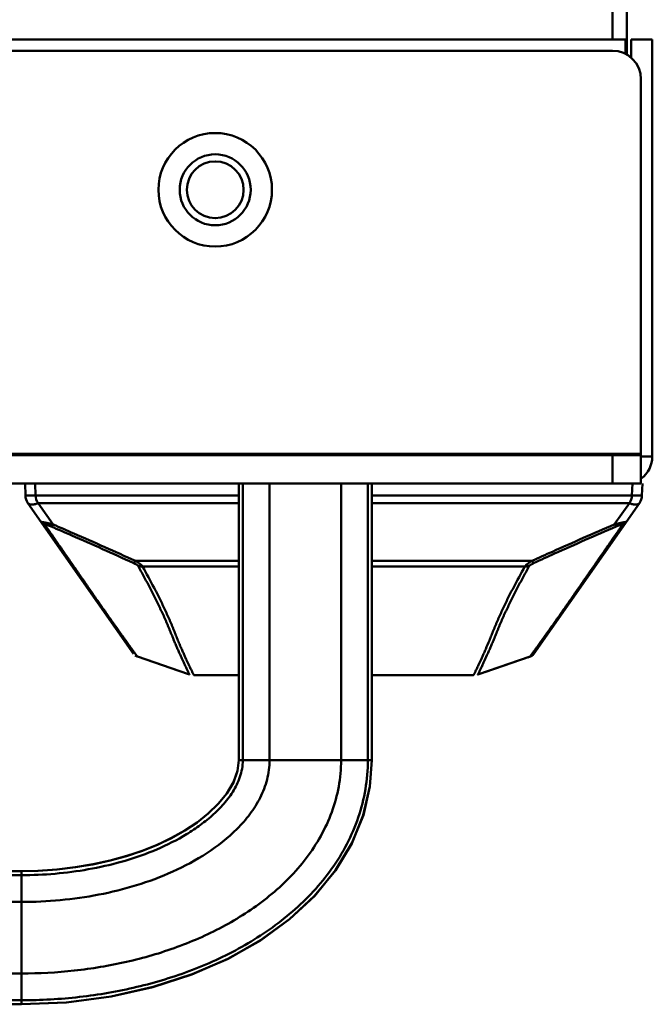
# Model space of a CAD drawing. Header units: millimetres. Extents: x 6596 to 7860, y -415 to 716.
# Tile 4 of 56: x 6807 to 6852, y -171 to -101. Entities that reach past the tile are written whole.
import ezdxf

# ---------------------------------------------------------------- set-up
doc = ezdxf.new("R2010")
doc.units = ezdxf.units.MM
doc.header["$LTSCALE"] = 81.675
doc.layers.get('0').update_dxf_attribs({"linetype": 'CONTINUOUS'})

msp = doc.modelspace()

# ---------------------------------------------------------------- linework, layer by layer
at = {"linetype": 'Continuous', "lineweight": 50}
for p, q in [((6849.238, -102.577), (6849.238, 318.923)), ((6850.238, 318.923), (6850.238, -103.67)), ((6797.385, -102.577), (6850.138, -102.577)), ((6850.138, -102.577), (6850.138, -103.619)), ((6850.538, -102.577), (6852.038, -102.577)), ((6850.538, -103.884), (6850.538, -102.577)), ((6852.038, -131.977), (6852.038, -102.577)), ((6798.588, -103.377), (6849.238, -103.377)), ((6851.238, -105.377), (6851.238, -133.877)), ((6675.938, -131.777), (6851.238, -131.777)), ((6675.938, -131.877), (6851.238, -131.877)), ((6849.238, -131.877), (6849.238, -133.877)), ((6851.238, -131.977), (6852.038, -131.977)), ((6675.938, -133.877), (6851.238, -133.877)), ((6807.867, -134.708), (6807.838, -133.877)), ((6808.574, -134.708), (6808.545, -133.877)), ((6822.895, -133.877), (6822.895, -153.377)), ((6823.18, -153.377), (6823.18, -133.877)), ((6825.068, -153.377), (6825.068, -133.877)), ((6830.108, -153.377), (6830.108, -133.877)), ((6831.995, -153.377), (6831.995, -133.877)), ((6832.28, -133.877), (6832.28, -153.377)), ((6850.631, -133.877), (6850.602, -134.708)), ((6851.338, -133.877), (6851.309, -134.708)), ((6851.338, -133.877), (6851.338, -133.877)), ((6815.49, -145.876), (6808.047, -135.247)), ((6822.895, -134.708), (6808.574, -134.708)), ((6822.895, -135.247), (6808.754, -135.247)), ((6809.816, -136.764), (6808.754, -135.247)), ((6850.602, -134.708), (6832.28, -134.708)), ((6850.421, -135.247), (6832.28, -135.247)), ((6843.686, -145.876), (6851.128, -135.247)), ((6850.421, -135.247), (6849.359, -136.764)), ((6822.895, -139.332), (6815.617, -139.332)), ((6843.559, -139.332), (6832.28, -139.332)), ((6822.895, -139.725), (6816.122, -139.725)), ((6843.054, -139.725), (6832.28, -139.725)), ((6815.488, -145.874), (6815.489, -145.876)), ((6815.488, -145.874), (6815.489, -145.876)), ((6815.488, -145.874), (6815.488, -145.874)), ((6815.488, -145.874), (6815.488, -145.874)), ((6815.49, -145.876), (6815.49, -145.876)), ((6815.735, -146.067), (6815.753, -146.074)), ((6815.735, -146.067), (6815.753, -146.074)), ((6815.752, -146.072), (6818.682, -147.069)), ((6815.752, -146.072), (6815.752, -146.072)), ((6815.752, -146.073), (6815.752, -146.072)), ((6815.752, -146.072), (6815.752, -146.073)), ((6815.752, -146.072), (6815.752, -146.072)), ((6815.752, -146.073), (6815.752, -146.072)), ((6815.752, -146.072), (6815.753, -146.073)), ((6815.753, -146.073), (6815.752, -146.073)), ((6815.753, -146.073), (6819.353, -147.298)), ((6839.746, -147.323), (6843.423, -146.073)), ((6840.234, -147.158), (6843.423, -146.072)), ((6843.263, -146.127), (6843.423, -146.073)), ((6843.423, -146.072), (6843.426, -146.071)), ((6843.423, -146.072), (6843.423, -146.073)), ((6843.423, -146.074), (6843.424, -146.072)), ((6843.423, -146.072), (6843.423, -146.073)), ((6843.423, -146.073), (6843.423, -146.072)), ((6843.423, -146.073), (6843.423, -146.073)), ((6843.685, -145.878), (6843.686, -145.876)), ((6843.686, -145.876), (6843.687, -145.874)), ((6819.353, -147.295), (6819.424, -147.32)), ((6819.423, -147.321), (6819.353, -147.297)), ((6819.353, -147.298), (6819.429, -147.323)), ((6819.418, -147.319), (6819.43, -147.323)), ((6819.429, -147.323), (6819.429, -147.323)), ((6819.429, -147.323), (6819.429, -147.323)), ((6819.429, -147.323), (6819.429, -147.324)), ((6819.429, -147.323), (6819.429, -147.323)), ((6819.429, -147.323), (6819.429, -147.323)), ((6819.429, -147.323), (6819.429, -147.323)), ((6819.429, -147.323), (6819.429, -147.323)), ((6819.429, -147.323), (6819.429, -147.323)), ((6819.429, -147.323), (6819.429, -147.323)), ((6819.429, -147.323), (6819.429, -147.323)), ((6819.429, -147.323), (6819.429, -147.323)), ((6819.43, -147.323), (6819.43, -147.323)), ((6819.43, -147.323), (6819.43, -147.323)), ((6819.75, -147.378), (6822.895, -147.378)), ((6822.895, -147.377), (6822.035, -147.377)), ((6832.28, -147.377), (6839.418, -147.377)), ((6832.28, -147.378), (6839.425, -147.378)), ((6837.12, -147.377), (6837.127, -147.377)), ((6837.128, -147.377), (6839.418, -147.377)), ((6839.418, -147.377), (6839.418, -147.377)), ((6839.418, -147.377), (6839.418, -147.377)), ((6839.421, -147.377), (6839.421, -147.377)), ((6839.421, -147.377), (6839.421, -147.377)), ((6839.718, -147.333), (6839.725, -147.331)), ((6839.725, -147.331), (6839.747, -147.323)), ((6839.822, -147.297), (6839.746, -147.323)), ((6839.746, -147.323), (6839.746, -147.323)), ((6839.746, -147.323), (6839.746, -147.323)), ((6839.746, -147.323), (6839.746, -147.324)), ((6839.747, -147.323), (6839.747, -147.323)), ((6839.747, -147.323), (6839.747, -147.323)), ((6839.747, -147.323), (6839.747, -147.323)), ((6839.747, -147.323), (6839.747, -147.323)), ((6839.822, -147.295), (6839.751, -147.321)), ((6822.895, -153.377), (6832.28, -153.377)), ((6807.588, -161.185), (6719.588, -161.185)), ((6719.588, -161.469), (6807.588, -161.469)), ((6807.588, -161.185), (6807.588, -170.57)), ((6719.588, -163.357), (6807.588, -163.357)), ((6719.588, -168.397), (6807.588, -168.397)), ((6719.588, -170.285), (6807.588, -170.285)), ((6807.588, -170.57), (6719.588, -170.57)), ((6807.588, -170.57), (6810.747, -170.433))]:
    msp.add_line(p, q, dxfattribs=at)
for points in [[(6815.605, -145.996), (6815.625, -146.01), (6815.646, -146.023), (6815.668, -146.036), (6815.69, -146.047), (6815.712, -146.058), (6815.735, -146.067)], [(6843.423, -146.074), (6843.444, -146.066), (6843.47, -146.055), (6843.495, -146.043), (6843.52, -146.029), (6843.544, -146.014), (6843.568, -145.997), (6843.59, -145.98), (6843.612, -145.961), (6843.632, -145.941), (6843.651, -145.92), (6843.669, -145.899), (6843.686, -145.876)], [(6819.429, -147.323), (6819.429, -147.323), (6819.429, -147.323)], [(6839.418, -147.377), (6839.418, -147.377), (6839.418, -147.377)], [(6839.421, -147.377), (6839.42, -147.377), (6839.419, -147.377), (6839.418, -147.377), (6839.418, -147.377), (6839.418, -147.377)], [(6839.746, -147.324), (6839.746, -147.323), (6839.746, -147.323), (6839.745, -147.323), (6839.745, -147.322), (6839.745, -147.322)], [(6807.588, -170.57), (6810.761, -170.432), (6813.913, -170.015), (6816.867, -169.348), (6819.615, -168.456), (6822.143, -167.354), (6824.437, -166.056), (6826.481, -164.573), (6828.251, -162.923), (6829.721, -161.127), (6830.868, -159.217), (6831.677, -157.231), (6832.144, -155.215), (6832.28, -153.377)], [(6822.895, -153.377), (6822.81, -154.11), (6822.52, -154.925), (6822.056, -155.712), (6821.456, -156.449), (6820.751, -157.13), (6819.967, -157.751), (6819.104, -158.322), (6818.165, -158.849), (6817.163, -159.324), (6816.109, -159.747), (6815.005, -160.118), (6813.849, -160.438), (6812.642, -160.705), (6811.39, -160.916), (6810.095, -161.069), (6808.759, -161.16), (6807.588, -161.185)], [(6822.895, -153.377), (6822.809, -154.116), (6822.518, -154.931), (6822.051, -155.718), (6821.451, -156.454), (6820.745, -157.135), (6819.959, -157.756), (6819.096, -158.327), (6818.155, -158.854), (6817.153, -159.329), (6816.098, -159.751), (6814.993, -160.122), (6813.836, -160.441), (6812.628, -160.708), (6811.374, -160.918), (6810.078, -161.07), (6808.742, -161.16), (6807.588, -161.185)], [(6810.747, -170.433), (6813.899, -170.017), (6816.854, -169.352), (6819.602, -168.461), (6822.13, -167.36), (6824.425, -166.063), (6826.471, -164.582), (6828.242, -162.933), (6829.713, -161.138), (6830.862, -159.228), (6831.673, -157.243), (6832.142, -155.228), (6832.28, -153.377)]]:
    msp.add_lwpolyline(points, dxfattribs=at)
for radius in [4, 2.5, 2]:
    msp.add_circle((6821.238, -113.177), radius, dxfattribs=at)
for centre, radius, start, end in [((6849.238, -105.377), 2, 0, 90), ((6850.138, -131.977), 1.9, 306.13772, 0), ((6808.866, -134.674), 1, 182, 215), ((6809.573, -134.674), 1, 182.00003, 214.99997), ((6849.602, -134.674), 1, 325.00003, 357.99997), ((6850.309, -134.674), 1, 325, 358), ((6843.252, -145.57), 0.531, 324.80452, 325), ((6822.048, -146.876), 0.501, 270, 270.14551), ((6837.128, -146.876), 0.501, 269.85449, 270)]:
    msp.add_arc(centre, radius, start, end, dxfattribs=at)
for points, knots in [([(6807.867, -134.708), (6807.867, -134.709), (6807.868, -134.71), (6807.87, -134.711), (6807.873, -134.712), (6807.878, -134.712), (6807.885, -134.713), (6807.895, -134.714), (6807.909, -134.715), (6807.931, -134.717), (6807.961, -134.717), (6807.995, -134.718), (6808.033, -134.719), (6808.075, -134.719), (6808.122, -134.719), (6808.172, -134.718), (6808.226, -134.717), (6808.308, -134.716), (6808.424, -134.713), (6808.521, -134.71), (6808.574, -134.708)], [0, 0, 0, 0, 0.002791, 0.0052, 0.008312, 0.016514, 0.027163, 0.04002, 0.05493, 0.090369, 0.132495, 0.180769, 0.234813, 0.294447, 0.359583, 0.430314, 0.506827, 0.589507, 0.776049, 1, 1, 1, 1]), ([(6808.047, -135.247), (6808.054, -135.257), (6808.07, -135.276), (6808.098, -135.3), (6808.129, -135.319), (6808.174, -135.34), (6808.239, -135.356), (6808.323, -135.361), (6808.417, -135.354), (6808.521, -135.334), (6808.635, -135.299), (6808.713, -135.266), (6808.754, -135.247)], [0, 0, 0, 0, 0.049009, 0.09663, 0.144157, 0.192499, 0.293955, 0.404832, 0.527736, 0.665267, 0.82085, 1, 1, 1, 1]), ([(6851.128, -135.247), (6851.121, -135.257), (6851.106, -135.276), (6851.078, -135.3), (6851.047, -135.319), (6851.001, -135.34), (6850.937, -135.356), (6850.852, -135.361), (6850.758, -135.354), (6850.655, -135.334), (6850.541, -135.299), (6850.462, -135.266), (6850.421, -135.247)], [0, 0, 0, 0, 0.049009, 0.09663, 0.144157, 0.192499, 0.293955, 0.404832, 0.527736, 0.665267, 0.82085, 1, 1, 1, 1]), ([(6851.309, -134.708), (6851.309, -134.709), (6851.307, -134.71), (6851.306, -134.711), (6851.302, -134.712), (6851.297, -134.712), (6851.29, -134.713), (6851.281, -134.714), (6851.266, -134.715), (6851.244, -134.717), (6851.215, -134.717), (6851.18, -134.718), (6851.142, -134.719), (6851.1, -134.719), (6851.054, -134.719), (6851.004, -134.718), (6850.949, -134.717), (6850.868, -134.716), (6850.751, -134.713), (6850.654, -134.71), (6850.602, -134.708)], [0, 0, 0, 0, 0.002791, 0.0052, 0.008312, 0.016514, 0.027163, 0.04002, 0.05493, 0.090369, 0.132495, 0.180769, 0.234813, 0.294447, 0.359583, 0.430314, 0.506827, 0.589507, 0.776049, 1, 1, 1, 1]), ([(6808.98, -136.58), (6808.98, -136.579), (6808.979, -136.578), (6808.98, -136.577), (6808.981, -136.577), (6808.982, -136.576), (6808.984, -136.576), (6808.986, -136.576), (6808.99, -136.577), (6808.993, -136.577), (6809, -136.578), (6809.01, -136.58), (6809.026, -136.582), (6809.045, -136.586), (6809.07, -136.591), (6809.099, -136.596), (6809.132, -136.602), (6809.166, -136.608), (6809.202, -136.614), (6809.25, -136.623), (6809.309, -136.634), (6809.379, -136.648), (6809.446, -136.663), (6809.512, -136.679), (6809.596, -136.7), (6809.697, -136.728), (6809.777, -136.752), (6809.816, -136.764)], [0, 0, 0, 0, 0.002082, 0.002926, 0.004009, 0.005563, 0.007714, 0.010545, 0.014123, 0.01851, 0.023781, 0.03727, 0.055199, 0.078262, 0.10721, 0.142162, 0.181335, 0.222851, 0.265392, 0.308009, 0.392405, 0.474921, 0.555298, 0.633623, 0.710052, 0.85789, 1, 1, 1, 1]), ([(6808.98, -136.58), (6808.996, -136.602), (6809.03, -136.644), (6809.091, -136.698), (6809.16, -136.741), (6809.21, -136.763), (6809.236, -136.772)], [0, 0, 0, 0, 0.251986, 0.49853, 0.74581, 1, 1, 1, 1]), ([(6849.359, -136.764), (6849.398, -136.752), (6849.478, -136.728), (6849.579, -136.7), (6849.664, -136.679), (6849.729, -136.663), (6849.797, -136.648), (6849.866, -136.634), (6849.925, -136.623), (6849.973, -136.614), (6850.009, -136.608), (6850.044, -136.602), (6850.076, -136.596), (6850.106, -136.591), (6850.13, -136.586), (6850.15, -136.582), (6850.165, -136.58), (6850.176, -136.578), (6850.182, -136.577), (6850.186, -136.577), (6850.189, -136.576), (6850.191, -136.576), (6850.193, -136.576), (6850.195, -136.577), (6850.196, -136.577), (6850.196, -136.578), (6850.196, -136.579), (6850.195, -136.58)], [0, 0, 0, 0, 0.142109, 0.289946, 0.366375, 0.4447, 0.525076, 0.607592, 0.691989, 0.734607, 0.777146, 0.818659, 0.857841, 0.892793, 0.921737, 0.9448, 0.96273, 0.97622, 0.98149, 0.985878, 0.989455, 0.992286, 0.994437, 0.995991, 0.997074, 0.997918, 1, 1, 1, 1]), ([(6850.195, -136.58), (6850.18, -136.602), (6850.145, -136.644), (6850.084, -136.698), (6850.016, -136.741), (6849.966, -136.763), (6849.939, -136.772)], [0, 0, 0, 0, 0.251986, 0.49853, 0.74581, 1, 1, 1, 1]), ([(6809.236, -136.772), (6809.237, -136.771), (6809.24, -136.77), (6809.247, -136.768), (6809.256, -136.768), (6809.266, -136.769), (6809.275, -136.771), (6809.284, -136.772), (6809.292, -136.775), (6809.298, -136.776), (6809.302, -136.778), (6809.305, -136.778), (6809.308, -136.777), (6809.312, -136.777), (6809.318, -136.778), (6809.327, -136.78), (6809.339, -136.783), (6809.353, -136.786), (6809.376, -136.793), (6809.407, -136.803), (6809.448, -136.816), (6809.491, -136.831), (6809.536, -136.848), (6809.599, -136.872), (6809.646, -136.89), (6809.677, -136.903)], [0, 0, 0, 0, 0.008605, 0.019464, 0.048504, 0.066575, 0.0863, 0.106208, 0.1245, 0.138709, 0.1474, 0.152588, 0.157403, 0.165379, 0.179246, 0.199369, 0.225593, 0.257192, 0.293351, 0.376354, 0.469548, 0.569452, 0.673755, 0.780911, 1, 1, 1, 1]), ([(6815.753, -146.073), (6815.753, -146.073), (6815.752, -146.073), (6815.752, -146.073), (6815.751, -146.071), (6815.75, -146.069), (6815.748, -146.067), (6815.745, -146.063), (6815.742, -146.059), (6815.736, -146.05), (6815.725, -146.036), (6815.709, -146.014), (6815.689, -145.986), (6815.663, -145.95), (6815.631, -145.907), (6815.594, -145.856), (6815.55, -145.796), (6815.478, -145.696), (6815.37, -145.545), (6815.215, -145.33), (6815.065, -145.12), (6814.927, -144.927), (6814.81, -144.763), (6814.687, -144.589), (6814.516, -144.35), (6814.303, -144.05), (6814.047, -143.69), (6813.792, -143.328), (6813.538, -142.966), (6813.198, -142.483), (6812.86, -141.999), (6812.523, -141.513), (6812.27, -141.149), (6812.018, -140.784), (6811.681, -140.297), (6811.26, -139.689), (6810.754, -138.96), (6810.248, -138.23), (6809.742, -137.501), (6809.405, -137.015), (6809.236, -136.772)], [0, 0, 0, 0, 0.000025, 0.000093, 0.000218, 0.000412, 0.00069, 0.001067, 0.001559, 0.002184, 0.003893, 0.006251, 0.009315, 0.01315, 0.017818, 0.023381, 0.029899, 0.03744, 0.05585, 0.079068, 0.10752, 0.123913, 0.141757, 0.160717, 0.1802, 0.219249, 0.258038, 0.296987, 0.336029, 0.375011, 0.452996, 0.492015, 0.531075, 0.570184, 0.609281, 0.687411, 0.765556, 0.843706, 0.921855, 1, 1, 1, 1]), ([(6809.816, -136.764), (6809.804, -136.783), (6809.78, -136.818), (6809.748, -136.856), (6809.724, -136.878), (6809.708, -136.89), (6809.692, -136.899), (6809.682, -136.902), (6809.677, -136.903)], [0, 0, 0, 0, 0.34819, 0.624947, 0.739818, 0.839927, 0.926159, 1, 1, 1, 1]), ([(6809.677, -136.903), (6810.163, -137.111), (6812.102, -137.948), (6814.03, -138.811), (6815.469, -139.472)], [0, 0, 0, 0, 0.250409, 1, 1, 1, 1]), ([(6809.816, -136.764), (6810.303, -136.972), (6812.245, -137.809), (6814.176, -138.671), (6815.617, -139.332)], [0, 0, 0, 0, 0.25041, 1, 1, 1, 1]), ([(6849.939, -136.772), (6849.771, -137.015), (6849.433, -137.501), (6848.927, -138.23), (6848.421, -138.96), (6847.916, -139.689), (6847.495, -140.297), (6847.158, -140.784), (6846.905, -141.149), (6846.652, -141.513), (6846.315, -141.999), (6845.977, -142.483), (6845.638, -142.966), (6845.383, -143.328), (6845.128, -143.689), (6844.873, -144.05), (6844.618, -144.409), (6844.372, -144.754), (6844.15, -145.065), (6843.961, -145.33), (6843.825, -145.519), (6843.733, -145.647), (6843.675, -145.726), (6843.625, -145.796), (6843.581, -145.856), (6843.544, -145.907), (6843.513, -145.95), (6843.487, -145.986), (6843.466, -146.014), (6843.45, -146.036), (6843.44, -146.05), (6843.433, -146.059), (6843.43, -146.063), (6843.427, -146.067), (6843.426, -146.07), (6843.424, -146.071), (6843.424, -146.073), (6843.423, -146.073), (6843.423, -146.073), (6843.423, -146.074)], [0, 0, 0, 0, 0.078143, 0.156293, 0.234444, 0.312587, 0.390713, 0.42981, 0.468924, 0.507987, 0.547004, 0.624984, 0.663969, 0.703013, 0.741959, 0.780738, 0.819785, 0.858235, 0.892479, 0.920929, 0.944144, 0.953925, 0.962555, 0.970097, 0.976616, 0.982178, 0.986846, 0.990679, 0.993738, 0.996092, 0.997809, 0.998445, 0.998944, 0.999322, 0.999599, 0.99979, 0.999911, 0.999976, 1, 1, 1, 1]), ([(6843.559, -139.332), (6844.038, -139.112), (6845.963, -138.237), (6847.9, -137.388), (6849.359, -136.764)], [0, 0, 0, 0, 0.249585, 1, 1, 1, 1]), ([(6843.706, -139.472), (6844.185, -139.252), (6846.108, -138.376), (6848.041, -137.527), (6849.498, -136.903)], [0, 0, 0, 0, 0.249586, 1, 1, 1, 1]), ([(6849.359, -136.764), (6849.372, -136.783), (6849.396, -136.818), (6849.428, -136.856), (6849.452, -136.878), (6849.468, -136.89), (6849.483, -136.899), (6849.494, -136.902), (6849.498, -136.903)], [0, 0, 0, 0, 0.34819, 0.624947, 0.739818, 0.839927, 0.926159, 1, 1, 1, 1]), ([(6849.498, -136.903), (6849.53, -136.89), (6849.577, -136.872), (6849.639, -136.848), (6849.684, -136.831), (6849.728, -136.816), (6849.768, -136.803), (6849.8, -136.793), (6849.822, -136.786), (6849.836, -136.783), (6849.848, -136.78), (6849.857, -136.778), (6849.864, -136.777), (6849.868, -136.777), (6849.87, -136.778), (6849.873, -136.778), (6849.878, -136.776), (6849.884, -136.775), (6849.892, -136.772), (6849.9, -136.771), (6849.909, -136.769), (6849.919, -136.768), (6849.928, -136.768), (6849.936, -136.77), (6849.938, -136.771), (6849.939, -136.772)], [0, 0, 0, 0, 0.219087, 0.326243, 0.430547, 0.53045, 0.623643, 0.706647, 0.742807, 0.774406, 0.800629, 0.820756, 0.83462, 0.842592, 0.847417, 0.852601, 0.861286, 0.875502, 0.893791, 0.913699, 0.933425, 0.951495, 0.980536, 0.991396, 1, 1, 1, 1]), ([(6815.617, -139.332), (6815.604, -139.351), (6815.578, -139.386), (6815.545, -139.423), (6815.519, -139.446), (6815.502, -139.458), (6815.485, -139.467), (6815.474, -139.471), (6815.469, -139.472)], [0, 0, 0, 0, 0.339421, 0.613994, 0.729857, 0.832255, 0.921934, 1, 1, 1, 1]), ([(6815.617, -139.332), (6815.643, -139.347), (6815.695, -139.378), (6815.772, -139.425), (6815.847, -139.473), (6815.918, -139.523), (6815.985, -139.573), (6816.036, -139.616), (6816.072, -139.652), (6816.094, -139.677), (6816.111, -139.701), (6816.119, -139.717), (6816.122, -139.725)], [0, 0, 0, 0, 0.141023, 0.280682, 0.418396, 0.553207, 0.683476, 0.806196, 0.863095, 0.915614, 0.96193, 1, 1, 1, 1]), ([(6843.054, -139.725), (6843.056, -139.717), (6843.064, -139.701), (6843.082, -139.677), (6843.104, -139.652), (6843.139, -139.616), (6843.19, -139.573), (6843.257, -139.523), (6843.328, -139.473), (6843.403, -139.425), (6843.48, -139.378), (6843.532, -139.347), (6843.559, -139.332)], [0, 0, 0, 0, 0.038073, 0.084386, 0.136906, 0.193806, 0.316526, 0.446795, 0.581605, 0.719319, 0.858977, 1, 1, 1, 1]), ([(6843.559, -139.332), (6843.572, -139.351), (6843.597, -139.386), (6843.631, -139.423), (6843.656, -139.446), (6843.674, -139.458), (6843.69, -139.467), (6843.701, -139.471), (6843.706, -139.472)], [0, 0, 0, 0, 0.339421, 0.613994, 0.729857, 0.832255, 0.921934, 1, 1, 1, 1]), ([(6815.469, -139.472), (6815.492, -139.483), (6815.538, -139.506), (6815.603, -139.539), (6815.655, -139.567), (6815.694, -139.589), (6815.72, -139.605), (6815.744, -139.619), (6815.765, -139.633), (6815.782, -139.645), (6815.794, -139.655), (6815.801, -139.662), (6815.804, -139.666), (6815.806, -139.67), (6815.807, -139.673), (6815.807, -139.675), (6815.805, -139.676), (6815.803, -139.677), (6815.802, -139.677), (6815.801, -139.678)], [0, 0, 0, 0, 0.191965, 0.375616, 0.547882, 0.628331, 0.703912, 0.773614, 0.836013, 0.889505, 0.932177, 0.948914, 0.962269, 0.972191, 0.979223, 0.984507, 0.989476, 0.994695, 1, 1, 1, 1]), ([(6815.801, -139.678), (6815.939, -139.924), (6816.211, -140.417), (6816.609, -141.158), (6816.928, -141.778), (6817.172, -142.275), (6817.321, -142.585), (6817.438, -142.833), (6817.553, -143.08), (6817.666, -143.328), (6817.774, -143.576), (6817.854, -143.762), (6817.932, -143.949), (6818.01, -144.135), (6818.085, -144.32), (6818.158, -144.503), (6818.23, -144.681), (6818.299, -144.852), (6818.367, -145.016), (6818.454, -145.221), (6818.558, -145.46), (6818.676, -145.727), (6818.786, -145.97), (6818.886, -146.188), (6818.977, -146.382), (6819.057, -146.556), (6819.128, -146.708), (6819.189, -146.841), (6819.241, -146.955), (6819.285, -147.052), (6819.317, -147.121), (6819.339, -147.169), (6819.353, -147.199), (6819.366, -147.226), (6819.378, -147.248), (6819.388, -147.268), (6819.398, -147.284), (6819.405, -147.296), (6819.411, -147.306), (6819.415, -147.312), (6819.418, -147.317), (6819.421, -147.319), (6819.423, -147.32), (6819.424, -147.32)], [0, 0, 0, 0, 0.100099, 0.19956, 0.298144, 0.34706, 0.395741, 0.420022, 0.444265, 0.49249, 0.516422, 0.540293, 0.564176, 0.588064, 0.611791, 0.635126, 0.657827, 0.679698, 0.70066, 0.720755, 0.7585, 0.793025, 0.8244, 0.852719, 0.878076, 0.900575, 0.920353, 0.937558, 0.95235, 0.964881, 0.975226, 0.979608, 0.983504, 0.98695, 0.989978, 0.992597, 0.994787, 0.996535, 0.997831, 0.998725, 0.999312, 0.999697, 1, 1, 1, 1]), ([(6816.122, -139.725), (6816.067, -139.727), (6815.958, -139.721), (6815.852, -139.695), (6815.801, -139.678)], [0, 0, 0, 0, 0.502015, 1, 1, 1, 1]), ([(6816.122, -139.725), (6816.397, -140.218), (6816.8, -140.959), (6817.246, -141.834), (6817.491, -142.333), (6817.669, -142.706), (6817.842, -143.08), (6817.983, -143.391), (6818.092, -143.641), (6818.171, -143.828), (6818.25, -144.015), (6818.351, -144.263), (6818.472, -144.568), (6818.611, -144.918), (6818.745, -145.241), (6818.872, -145.536), (6818.991, -145.805), (6819.101, -146.048), (6819.201, -146.266), (6819.292, -146.461), (6819.373, -146.634), (6819.443, -146.786), (6819.505, -146.917), (6819.558, -147.03), (6819.605, -147.124), (6819.643, -147.201), (6819.674, -147.263), (6819.696, -147.305), (6819.711, -147.332), (6819.72, -147.346), (6819.728, -147.358), (6819.735, -147.367), (6819.74, -147.373), (6819.744, -147.376), (6819.747, -147.378), (6819.749, -147.378), (6819.75, -147.378)], [0, 0, 0, 0, 0.199783, 0.298481, 0.347479, 0.396249, 0.444824, 0.493149, 0.517178, 0.541118, 0.565014, 0.588926, 0.636137, 0.680909, 0.722133, 0.759997, 0.794614, 0.826046, 0.85438, 0.879713, 0.902148, 0.921822, 0.938893, 0.953523, 0.965859, 0.976014, 0.984104, 0.990325, 0.9928, 0.994873, 0.99655, 0.997823, 0.998699, 0.99927, 0.999669, 1, 1, 1, 1]), ([(6839.425, -147.378), (6839.427, -147.378), (6839.431, -147.377), (6839.437, -147.373), (6839.442, -147.367), (6839.448, -147.358), (6839.456, -147.346), (6839.465, -147.332), (6839.48, -147.305), (6839.502, -147.263), (6839.533, -147.201), (6839.571, -147.124), (6839.617, -147.03), (6839.67, -146.917), (6839.732, -146.786), (6839.803, -146.634), (6839.883, -146.461), (6839.974, -146.266), (6840.075, -146.048), (6840.185, -145.805), (6840.35, -145.429), (6840.525, -145.017), (6840.704, -144.568), (6840.824, -144.263), (6840.926, -144.015), (6841.004, -143.828), (6841.084, -143.641), (6841.165, -143.454), (6841.248, -143.267), (6841.362, -143.018), (6841.507, -142.706), (6841.685, -142.333), (6841.929, -141.834), (6842.375, -140.959), (6842.778, -140.218), (6843.054, -139.725)], [0, 0, 0, 0, 0.000797, 0.00139, 0.002271, 0.003534, 0.005195, 0.007255, 0.009723, 0.015946, 0.024032, 0.034179, 0.046513, 0.06114, 0.078209, 0.097883, 0.120318, 0.145651, 0.173984, 0.205414, 0.24003, 0.319115, 0.363888, 0.41109, 0.434999, 0.458898, 0.482842, 0.506871, 0.530991, 0.55519, 0.603764, 0.652533, 0.701529, 0.800225, 1, 1, 1, 1]), ([(6839.751, -147.321), (6839.752, -147.32), (6839.754, -147.319), (6839.757, -147.317), (6839.761, -147.312), (6839.765, -147.305), (6839.771, -147.296), (6839.782, -147.277), (6839.795, -147.254), (6839.809, -147.225), (6839.822, -147.199), (6839.836, -147.169), (6839.858, -147.121), (6839.89, -147.051), (6839.935, -146.955), (6839.987, -146.84), (6840.048, -146.708), (6840.118, -146.555), (6840.232, -146.31), (6840.36, -146.034), (6840.499, -145.727), (6840.618, -145.46), (6840.721, -145.22), (6840.808, -145.016), (6840.876, -144.852), (6840.946, -144.68), (6841.017, -144.503), (6841.091, -144.32), (6841.166, -144.135), (6841.243, -143.948), (6841.348, -143.7), (6841.455, -143.452), (6841.566, -143.204), (6841.651, -143.018), (6841.738, -142.833), (6841.855, -142.585), (6842.003, -142.274), (6842.248, -141.778), (6842.566, -141.158), (6842.964, -140.417), (6843.237, -139.924), (6843.374, -139.678)], [0, 0, 0, 0, 0.000356, 0.000802, 0.001425, 0.002327, 0.003596, 0.005304, 0.010075, 0.013115, 0.016577, 0.020485, 0.024871, 0.035209, 0.047741, 0.062538, 0.079745, 0.099525, 0.122025, 0.175703, 0.207079, 0.241601, 0.279342, 0.299442, 0.320408, 0.342278, 0.364983, 0.388305, 0.412003, 0.435875, 0.459776, 0.507602, 0.531643, 0.555799, 0.580036, 0.604318, 0.652995, 0.701901, 0.800472, 0.899915, 1, 1, 1, 1]), ([(6843.054, -139.725), (6843.108, -139.727), (6843.217, -139.721), (6843.323, -139.695), (6843.374, -139.678)], [0, 0, 0, 0, 0.502015, 1, 1, 1, 1]), ([(6843.374, -139.678), (6843.374, -139.677), (6843.372, -139.677), (6843.37, -139.676), (6843.369, -139.675), (6843.368, -139.673), (6843.369, -139.67), (6843.371, -139.666), (6843.375, -139.662), (6843.382, -139.655), (6843.394, -139.645), (6843.411, -139.633), (6843.432, -139.619), (6843.456, -139.605), (6843.482, -139.589), (6843.52, -139.567), (6843.572, -139.539), (6843.638, -139.506), (6843.683, -139.483), (6843.706, -139.472)], [0, 0, 0, 0, 0.005317, 0.010534, 0.015499, 0.020785, 0.027816, 0.037734, 0.051088, 0.067827, 0.1105, 0.163992, 0.22639, 0.296092, 0.371674, 0.452122, 0.624387, 0.808035, 1, 1, 1, 1]), ([(6807.588, -170.285), (6808.953, -170.285), (6811.687, -170.131), (6815.732, -169.432), (6819.662, -168.237), (6823.386, -166.496), (6826.767, -164.151), (6829.121, -161.634), (6830.559, -159.306), (6831.373, -157.418), (6831.879, -155.426), (6831.995, -154.059), (6831.995, -153.377)], [0, 0, 0, 0, 0.125076, 0.250141, 0.37519, 0.500205, 0.625159, 0.750007, 0.812525, 0.87503, 0.93752, 1, 1, 1, 1]), ([(6807.588, -168.397), (6808.83, -168.397), (6811.316, -168.263), (6815, -167.653), (6818.586, -166.61), (6822.002, -165.091), (6825.13, -163.038), (6827.342, -160.819), (6828.715, -158.742), (6829.5, -157.045), (6829.994, -155.241), (6830.108, -153.997), (6830.108, -153.377)], [0, 0, 0, 0, 0.125078, 0.250147, 0.3752, 0.500223, 0.625186, 0.750037, 0.812553, 0.875052, 0.937532, 1, 1, 1, 1]), ([(6807.588, -163.357), (6808.5, -163.357), (6810.326, -163.273), (6813.04, -162.888), (6815.702, -162.231), (6818.274, -161.276), (6820.694, -159.982), (6822.503, -158.565), (6823.71, -157.191), (6824.447, -156.031), (6824.947, -154.747), (6825.068, -153.833), (6825.068, -153.377)], [0, 0, 0, 0, 0.125064, 0.250127, 0.375176, 0.500206, 0.625197, 0.750096, 0.812617, 0.875117, 0.937581, 1, 1, 1, 1]), ([(6807.588, -161.469), (6808.377, -161.469), (6809.955, -161.402), (6812.305, -161.095), (6814.617, -160.571), (6816.863, -159.812), (6818.647, -158.956), (6819.982, -158.111), (6820.921, -157.389), (6821.774, -156.564), (6822.502, -155.626), (6822.947, -154.735), (6823.146, -153.969), (6823.18, -153.574), (6823.18, -153.377)], [0, 0, 0, 0, 0.125029, 0.250063, 0.375083, 0.500087, 0.625062, 0.687582, 0.750098, 0.812603, 0.875085, 0.937503, 0.968756, 1, 1, 1, 1])]:
    msp.add_open_spline(points, degree=3, knots=knots, dxfattribs=at)

doc.saveas('drawing.dxf')
